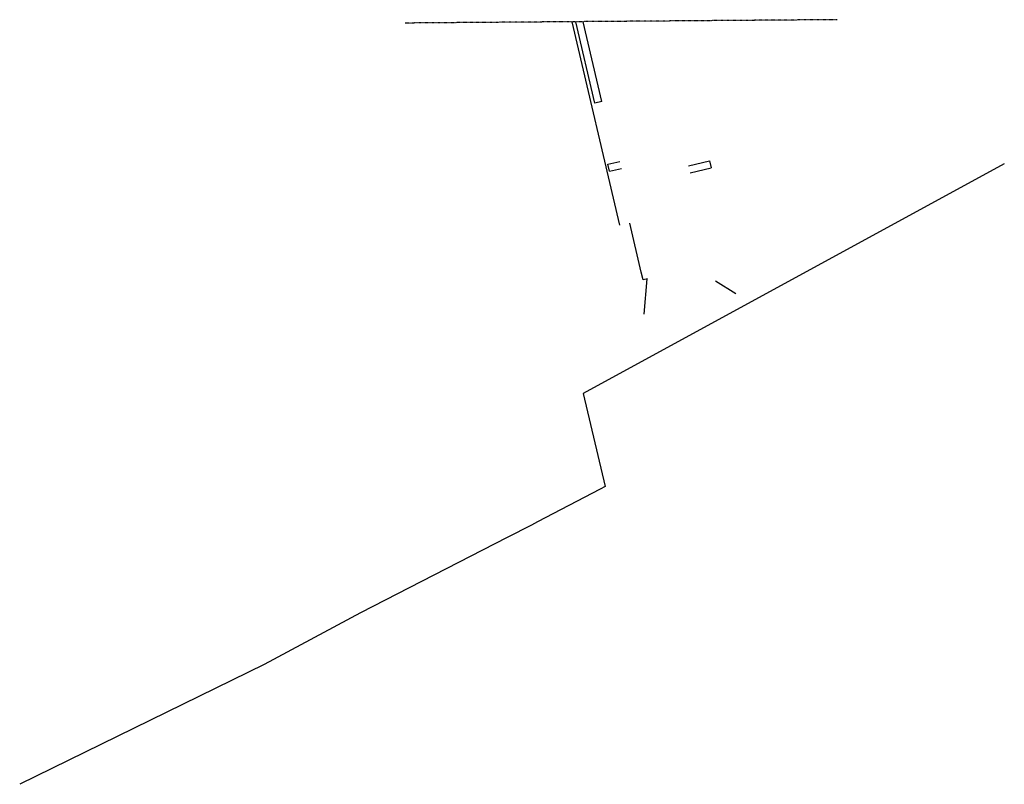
# Model space of a CAD drawing. Header units: feet. Extents: x 1471884 to 1494146, y 655913 to 664855.
# Tile 2 of 2: x 1492778 to 1494146, y 655913 to 656975. Entities that reach past the tile are written whole.
import ezdxf

# ---------------------------------------------------------------- set-up
doc = ezdxf.new("R2010")
doc.units = ezdxf.units.FT
doc.header["$MEASUREMENT"] = 0
doc.linetypes.add('corp', pattern=[0])
doc.linetypes.add('OhDOT_USTN2', pattern=[0.11, 0.069, -0.041])
for name, color, linetype in [('DV_X_Corp_Line', 4, 'corp'), ('DV_X_Section_VMS_Line', 10, 'OhDOT_USTN2'), ('RW_P_Esmt_SW', 203, 'esmtswpr'), ('RW_X_Esmt_SW', 11, 'esmtswex'), ('RW_X_Esmt_U', 11, 'esmtuex')]:
    doc.layers.add(name, color=color, linetype=linetype)
doc.styles.add('Slanted', font='font31.shx', dxfattribs={"height": 0.1})
doc.styles.add('Straight-Normal', font='font30.shx', dxfattribs={"height": 0.1})
doc.linetypes.add('esmtswex', pattern='A,0.75,-0.1,["Ex SW",Straight-Normal,S=1,R=0,X=0,Y=-0.06],-0.55,0.75,-0.3,0.75,-0.3,0.75,-0.3,0.75,-0.3', length=5.6)
doc.linetypes.add('esmtswpr', pattern='A,1.95,-0.05,["SW",Slanted,S=1,R=0,X=0,Y=-0.06],-0.25,1.95', length=4.2)
doc.linetypes.add('esmtuex', pattern='A,0.75,-0.1,["Ex U",Straight-Normal,S=1,R=0,X=0,Y=-0.06],-0.45,0.75,-0.3,0.75,-0.3,0.75,-0.3,0.75,-0.3', length=5.5)

msp = doc.modelspace()

# ---------------------------------------------------------------- linework, layer by layer
at = {"layer": 'DV_X_Corp_Line'}
for p, q in [((1494145.76, 656774.847), (1493560.587, 656455.844)), ((1493560.587, 656455.844), (1493591.275, 656326.464)), ((1493583.948, 656322.62), (1493497.281, 656277.155)), ((1493591.275, 656326.464), (1493583.948, 656322.62)), ((1493488.849, 656272.819), (1493455.039, 656255.431)), ((1493497.281, 656277.155), (1493488.849, 656272.819)), ((1493455.039, 656255.431), (1493251.367, 656150.688)), ((1493251.367, 656150.688), (1493117.239, 656079.312)), ((1493117.239, 656079.312), (1492777.566, 655912.56))]:
    msp.add_line(p, q, dxfattribs=at)
at = {"layer": 'DV_X_Section_VMS_Line'}
msp.add_line((1493913.288, 656975.319), (1493313.304, 656970.618), dxfattribs=at)
at = {"layer": 'RW_P_Esmt_SW'}
msp.add_line((1493772.784, 656594.3), (1493744.575, 656611.737), dxfattribs=at)
at = {"layer": 'RW_X_Esmt_SW'}
for p, q in [((1493706.734, 656772.3), (1493735.943, 656779.161)), ((1493735.943, 656779.161), (1493738.233, 656769.426)), ((1493709.024, 656762.566), (1493738.233, 656769.426)), ((1493645.363, 656566.179), (1493649.697, 656615.279))]:
    msp.add_line(p, q, dxfattribs=at)
at = {"layer": 'RW_X_Esmt_U'}
for p, q in [((1493611.67, 656689.496), (1493545.108, 656972.434)), ((1493576.83, 656859.426), (1493550.235, 656972.475)), ((1493586.564, 656861.716), (1493560.489, 656972.555)), ((1493586.564, 656861.716), (1493576.83, 656859.426)), ((1493594.788, 656774.358), (1493611.336, 656778.251)), ((1493597.078, 656764.623), (1493594.788, 656774.358)), ((1493597.078, 656764.623), (1493613.626, 656768.516)), ((1493641.334, 656624.536), (1493625.302, 656692.685)), ((1493643.929, 656613.598), (1493641.334, 656624.536)), ((1493649.771, 656614.965), (1493643.929, 656613.598))]:
    msp.add_line(p, q, dxfattribs=at)

doc.saveas('drawing.dxf')
